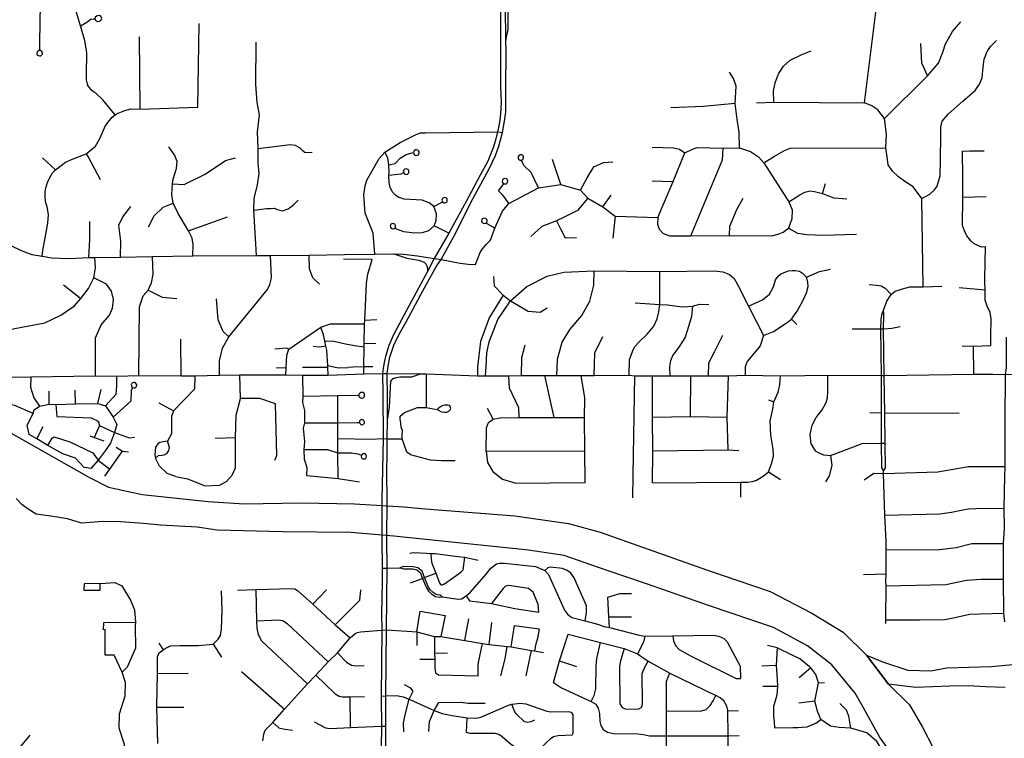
# Model space of a CAD drawing. Header units: millimetres. Extents: x 35 to 72953, y -43 to 70184.
# Tile 94 of 204: x 44770 to 47997, y 34799 to 37154. Entities that reach past the tile are written whole.
import ezdxf

# ---------------------------------------------------------------- set-up
doc = ezdxf.new("R2010")
doc.units = ezdxf.units.MM
doc.layers.add('roads_3', color=3, linetype='Continuous')
doc.layers.add('water', color=7, linetype='Continuous')

msp = doc.modelspace()

# ---------------------------------------------------------------- linework, layer by layer
at = {"layer": 'roads_3'}
for points in [[(46363.55, 37086.31), (46370.75, 37122.88), (46370.31, 37245.3), (46377.1, 37264.16), (46388.7, 37276.75), (46399.06, 37285.45), (46413.45, 37291), (46452.07, 37302.99)], [(44924.84, 37273.86), (44914.38, 37267.66), (44901.19, 37259.68), (44883.8, 37249.07), (44876.03, 37243.26), (44863.25, 37230.92), (44854.1, 37220.5), (44846.09, 37206.92), (44838.08, 37186.53), (44835.22, 37170.68), (44834.72, 37053.32)], [(44988.2, 36974.79), (44990.02, 37045.32), (44982.87, 37085.72), (44968.57, 37134.25), (44955.37, 37178), (44938.72, 37243.18), (44935.34, 37252.98), (44931.71, 37262.36), (44924.84, 37273.86)], [(46346.2, 37200.25), (46345.51, 37117.31), (46346.28, 36933.82), (46347.62, 36883.29), (46345.41, 36846.33), (46343.96, 36825.13), (46338.89, 36800.97), (46336.17, 36787.04), (46329.37, 36759.84), (46321.58, 36734.69), (46303.96, 36691.17), (46278.78, 36644.38), (46241, 36572.93), (46176.05, 36455.13), (46128.62, 36371.83), (46106.07, 36328.97), (46084.58, 36288.12), (46038.73, 36203.35), (45994.64, 36121.57), (45979.8, 36086.1), (45968.48, 36050.39), (45964.72, 36030.27), (45961.21, 36011.66), (45958.46, 35994.97)], [(45975.76, 35841.98), (45974.76, 35916.34), (45974.08, 35994.78), (45977.33, 36018.65), (45983.06, 36047.72), (45996.51, 36088.05), (46013.92, 36124.07), (46035.48, 36162.33), (46091.25, 36266.02), (46135.74, 36346.62), (46150.97, 36368.27), (46193.39, 36446.32), (46256.57, 36569.45), (46307.57, 36663.77), (46329.32, 36709.49), (46340.42, 36740.35), (46351.93, 36784.99), (46358.59, 36821.9), (46362.79, 36851.83), (46362.97, 36897.83), (46363.3, 36931.49), (46363.95, 37052.23), (46363.55, 37086.31), (46362.24, 37197.08)], [(47539.07, 36881.89), (47577.25, 37188.27)], [(44968.57, 37134.25), (44989.1, 37146.7), (45003.08, 37155.68), (45012.01, 37156.93), (45016.11, 37156.94)], [(45018.27, 37153.22), (45024.16, 37148.78), (45030.77, 37149.32), (45035.59, 37151.47), (45037.72, 37155.19), (45038.43, 37158.22), (45036.11, 37163.91), (45033.95, 37166.74), (45027.35, 37167.8), (45021.82, 37165.84), (45017.36, 37162.98), (45016.11, 37156.94), (45018.27, 37153.22)], [(45353.59, 36867.14), (45357.91, 37141.52)], [(47605.15, 36830.98), (47745.15, 36970.9), (47781.78, 37011.55), (47795.42, 37047.48), (47804.32, 37075.05), (47827.19, 37116), (47854.61, 37146.88)], [(45164.02, 36861.62), (45162.56, 37098.28)], [(45545.78, 36381.01), (45537.58, 36529.82), (45537.7, 36568.02), (45548.81, 36612.7), (45554.8, 36650.07), (45551.63, 36684.52), (45551.03, 36732.03), (45548.93, 36786.57), (45555.14, 36842.74), (45547.76, 36882.6), (45543.31, 36941.56), (45545.17, 37080.71)], [(47745.15, 36970.9), (47734.81, 36995.89), (47727.52, 37011.74), (47723.22, 37076.09)], [(47727.46, 36568.35), (47752.7, 36582.8), (47768.11, 36596.22), (47777.78, 36608.44), (47787.61, 36642.51), (47787.92, 36695.65), (47789.51, 36774.86), (47789.54, 36801.57), (47794.2, 36821.95), (47814.86, 36845.65), (47861.22, 36886.92), (47902.28, 36922.06), (47916.51, 36942.95), (47925.15, 36963.56), (47928.44, 36999.21), (47931.48, 37024.95), (47940.66, 37050.02), (47951.68, 37066.32), (47971.31, 37086.47)], [(44844.32, 37043.37), (44843.98, 37044.67), (44843.63, 37046.47), (44843.09, 37048.07), (44840.92, 37050.78), (44838.48, 37053.12), (44834.87, 37053.32), (44834.72, 37053.32), (44830.96, 37052.92), (44828.54, 37050.77), (44826.5, 37048.01), (44825.53, 37044.91), (44825.69, 37042.89), (44826.12, 37040.73), (44828.55, 37038.44), (44830.35, 37036.9), (44834.74, 37035.9), (44838.69, 37036.22), (44840.94, 37037.84), (44842.35, 37038.88), (44843.65, 37039.96), (44844.17, 37042.07), (44844.32, 37043.37)], [(47241.69, 36883.57), (47240.52, 36921.6), (47246.63, 36947.51), (47256.93, 36976.47), (47273.39, 37002.1), (47295.18, 37022.17), (47330.95, 37039.49), (47364.12, 37052.77)], [(45082.59, 36842.71), (45042.44, 36892.24), (45019.92, 36911.94), (45007.41, 36921.33), (44992.98, 36938.63), (44988.02, 36957.63), (44988.2, 36974.79)], [(47128.92, 36734.86), (47128.41, 36785.83), (47121.96, 36827.19), (47115.43, 36879.28), (47118.4, 36936.49), (47109.54, 36961.28), (47096.85, 36982.04)], [(44843.23, 36379.17), (44845.34, 36397.45), (44853.04, 36439.77), (44862.11, 36487.08), (44863.72, 36515.52), (44859.11, 36540.77), (44855.39, 36554.33), (44852.52, 36570.46), (44853.03, 36586.83), (44854.44, 36598.74), (44860.66, 36620.5), (44867.96, 36637.67), (44877.07, 36652.42), (44887.04, 36662.71), (44919.4, 36687.38), (44944.41, 36698.4), (44987.2, 36714.23), (45017.8, 36740.16), (45031, 36763.28), (45040.69, 36784.1), (45050.54, 36807.52), (45072.22, 36834.99), (45082.59, 36842.71), (45092.32, 36847.6), (45113.66, 36856.71), (45133.8, 36862.61), (45164.02, 36861.62), (45353.59, 36867.14)], [(47115.43, 36879.28), (47010.69, 36870.31), (46904.01, 36865.68)], [(47185.47, 36881.81), (47241.69, 36883.57), (47539.07, 36881.89)], [(47605.15, 36830.98), (47582.71, 36858.54), (47563.51, 36872.29), (47539.07, 36881.89)], [(47731.73, 36278.83), (47727.46, 36568.35), (47698.87, 36607.05), (47671.55, 36623.94), (47650.96, 36639.05), (47630.76, 36657.72), (47617.08, 36678.56), (47614.08, 36697.06), (47608.67, 36734.89), (47611.39, 36779.53), (47605.15, 36830.98)], [(45947.45, 36699.88), (45966.12, 36720.09), (46017.11, 36751.78), (46068.97, 36778.31), (46083.47, 36783.5), (46099.47, 36783.71), (46336.17, 36787.04), (46351.93, 36784.99)], [(45337.47, 36379.96), (45337.71, 36417.54), (45334.96, 36438.47), (45322.94, 36461.89), (45288.7, 36518.94), (45273.11, 36552.57), (45267.87, 36581.07), (45269.94, 36616.87), (45272.59, 36631.41), (45283.27, 36666.37), (45285.89, 36690.08), (45277.21, 36710.88), (45258.28, 36737.4)], [(45551.03, 36732.03), (45656.33, 36744.97), (45672.89, 36742.7), (45687.37, 36734.52), (45697.82, 36724.33), (45706.63, 36719.24), (45728.26, 36720.38)], [(46843.1, 36736.57), (46912.57, 36734.7), (46933.04, 36729.92), (46950.57, 36718.13)], [(46861.15, 36506.43), (46911.69, 36624.38), (46950.57, 36718.13), (46974.97, 36729.59), (46990.35, 36735.3), (47075.2, 36733.78), (47128.92, 36734.86), (47165.71, 36722.16), (47191.47, 36704.94), (47208.77, 36684.68)], [(46970.11, 36445.59), (47073.74, 36695.28), (47075.2, 36733.78)], [(47208.77, 36684.68), (47244, 36706.56), (47274.39, 36724.73), (47294.85, 36733.09), (47608.67, 36734.89)], [(44887.04, 36662.71), (44844.46, 36702.02)], [(44987.2, 36714.23), (44995.8, 36700.78), (45004.18, 36685.82), (45032.8, 36630.25)], [(45269.94, 36616.87), (45308.25, 36613.98), (45377.73, 36647.9), (45444.46, 36692.4), (45476.82, 36701.31)], [(46128.59, 36479.23), (46135.23, 36496.4), (46136.45, 36518.01), (46127.44, 36541.71), (46111.73, 36554.51), (46089.47, 36562.77), (46030.08, 36566.5), (46010.45, 36572.45), (46001.61, 36579.22), (45992.94, 36587.74), (45983.52, 36604.2), (45980.36, 36620.94), (45980.05, 36644.85), (45981.05, 36654.05), (45979.87, 36678.62), (45976.28, 36701.88), (45966.12, 36720.09)], [(45979.87, 36678.62), (46000.59, 36682.74), (46017.1, 36700.73), (46036.28, 36712.19), (46060.39, 36718.66)], [(46078.24, 36714.5), (46079.41, 36717.77), (46078.84, 36721.47), (46077.41, 36724.32), (46074.91, 36726.48), (46074.31, 36726.82), (46070.51, 36727.74), (46067.31, 36727.41), (46063.74, 36725.5), (46061.93, 36722.91), (46061.52, 36721.98), (46060.39, 36718.66), (46061.34, 36715.94), (46062.62, 36712.85), (46065.86, 36710.59), (46069.1, 36709.58), (46072.87, 36710), (46076.47, 36711.72), (46078.22, 36714.47), (46078.24, 36714.5)], [(46420.04, 36698.46), (46421.17, 36701.38), (46420.97, 36705.31), (46419.79, 36708.62), (46416.77, 36710.81), (46415.56, 36711.4), (46409.89, 36711.74), (46406.83, 36709.96), (46404.35, 36707.55), (46403.52, 36705.62), (46403.42, 36700.7), (46404.57, 36697.55), (46407.63, 36695.2), (46409.36, 36694.43), (46414.52, 36694.27), (46417.85, 36695.7), (46418.88, 36697), (46420.04, 36698.46)], [(47860.65, 36723.58), (47884.38, 36724.57), (47931.25, 36724.71)], [(47953.44, 36086.36), (47953.69, 36117.19), (47953.88, 36174.42), (47950.81, 36194.4), (47941.28, 36215.05), (47934.32, 36235.51), (47935.14, 36267.98), (47933.92, 36295.81), (47933.6, 36305.01), (47936.13, 36410.15), (47922.14, 36409.07), (47898.45, 36420.14), (47887.68, 36429.93), (47874.8, 36446.45), (47866.86, 36462.77), (47860.87, 36479.96), (47861.61, 36573.16), (47861.83, 36635.81), (47860.65, 36723.58)], [(45933.78, 36386.33), (45928.01, 36455.13), (45901.68, 36520), (45897.78, 36580.27), (45901.9, 36609.73), (45907.48, 36628.66), (45947.45, 36699.88)], [(46469.81, 36602.84), (46446.34, 36653.55), (46421.91, 36676.7), (46414.52, 36694.27)], [(46543.41, 36613.84), (46515.8, 36696.64)], [(46608.1, 36595.43), (46629.86, 36635.68), (46651.63, 36671.92), (46683.13, 36686.45), (46713.84, 36688.91)], [(47208.77, 36684.68), (47290.48, 36556.97), (47301.86, 36531.15), (47301.06, 36501.37), (47290.04, 36470.95)], [(45980.05, 36644.85), (46020.29, 36649), (46027.67, 36653.02)], [(46043.06, 36649.92), (46045.17, 36652.69), (46045.75, 36656.39), (46045.25, 36659.54), (46043.53, 36662.34), (46043.04, 36662.85), (46039.71, 36664.85), (46036.55, 36665.51), (46032.57, 36664.75), (46030.07, 36662.83), (46029.38, 36662.06), (46027.3, 36659.24), (46027.38, 36656.36), (46027.67, 36653.02), (46030.09, 36649.9), (46032.86, 36647.97), (46036.58, 36647.24), (46040.53, 36647.8), (46043.04, 36649.89), (46043.06, 36649.92)], [(46150.97, 36368.27), (46213.91, 36356.83), (46239.96, 36353.27), (46263.27, 36351.87), (46278.88, 36390.97), (46284.2, 36399.55), (46298.53, 36418.01), (46312.72, 36431.76), (46326.78, 36471.08), (46341.5, 36502.51), (46352.35, 36527.18), (46373.14, 36552.11), (46469.81, 36602.84), (46543.41, 36613.84), (46608.1, 36595.43), (46631.58, 36568.92), (46681.74, 36540.84), (46722.2, 36510.34), (46861.15, 36506.43)], [(46373.14, 36552.11), (46358.71, 36572.32), (46351.55, 36581.94), (46339.12, 36593.07), (46356.38, 36616.85)], [(46367.56, 36619.2), (46369.13, 36621.92), (46369.54, 36625.83), (46368.87, 36629.28), (46366.23, 36631.9), (46365.13, 36632.66), (46359.57, 36633.87), (46356.28, 36632.58), (46353.47, 36630.58), (46352.34, 36628.81), (46351.49, 36623.95), (46352.13, 36620.66), (46354.8, 36617.88), (46356.38, 36616.85), (46361.46, 36615.91), (46364.97, 36616.81), (46366.19, 36617.94), (46367.56, 36619.2)], [(46842.46, 36626.2), (46911.69, 36624.38)], [(47290.48, 36556.97), (47326.84, 36580.45), (47343.33, 36589.11), (47360.66, 36592.9), (47375.63, 36590.83), (47401.61, 36584.61), (47411.51, 36617.61)], [(46681.74, 36540.84), (46708.35, 36578.7)], [(47401.61, 36584.61), (47438.36, 36570.39), (47481.27, 36566.96)], [(47861.61, 36573.16), (47937.98, 36574.4)], [(45099.88, 36376.13), (45101.43, 36428.2), (45094.81, 36480.43), (45107.87, 36507.91), (45133.47, 36541.59)], [(45191.54, 36475.39), (45210.68, 36511.67), (45239.9, 36539.72), (45273.11, 36552.57)], [(45537.58, 36529.82), (45580.14, 36535.06), (45593.15, 36535.99), (45605.05, 36536.19), (45613.85, 36532.74), (45631.25, 36527.84), (45649.93, 36534.25), (45667.31, 36547.58), (45682.22, 36563.31)], [(46127.44, 36541.71), (46152.25, 36555.15), (46156.36, 36557.32)], [(46169.84, 36556.92), (46170.97, 36559.93), (46171.02, 36563.84), (46170.51, 36566.67), (46168.63, 36569.57), (46161.98, 36571.4), (46156.22, 36569.02), (46155.69, 36568.42), (46153.85, 36563.28), (46154.44, 36559.78), (46156.36, 36557.32), (46157.19, 36556.27), (46157.54, 36555.94), (46159.75, 36554.58), (46162.95, 36553.91), (46166.56, 36554.65), (46169.84, 36556.92)], [(46631.58, 36568.92), (46597.69, 36528.64), (46554.89, 36506.86), (46529.05, 36494.75), (46481.38, 36476.99), (46445.05, 36443.94)], [(47096.8, 36447.01), (47097.58, 36477.1), (47120.15, 36531.97), (47141.62, 36568.92)], [(45322.94, 36461.89), (45450.88, 36507.93)], [(46722.2, 36510.34), (46714.23, 36437.93)], [(44996.15, 36374.47), (44999.75, 36433.85), (44999.44, 36493.31)], [(46000.13, 36471.9), (46001.27, 36474.92), (46001.32, 36478.83), (46000.8, 36481.66), (45998.93, 36484.56), (45992.27, 36486.39), (45986.51, 36484), (45985.98, 36483.41), (45984.14, 36478.28), (45984.73, 36474.78), (45987.48, 36471.27), (45987.83, 36470.93), (45990.04, 36469.56), (45993.24, 36468.9), (45996.86, 36469.64), (46000.13, 36471.9)], [(46176.05, 36455.13), (46128.59, 36479.23), (46109.93, 36462.08), (46089.4, 36455.83), (46064.17, 36454.71), (46028.34, 36459.11), (46004.56, 36467.46), (46000.13, 36471.9)], [(46299.98, 36489.36), (46301.55, 36492.07), (46301.96, 36495.98), (46301.29, 36499.44), (46298.65, 36502.06), (46297.55, 36502.82), (46292, 36504.03), (46288.69, 36502.74), (46285.89, 36500.73), (46284.75, 36498.97), (46283.9, 36494.11), (46284.55, 36490.81), (46287.22, 36488.03), (46288.8, 36487), (46293.87, 36486.07), (46297.39, 36486.96), (46298.61, 36488.09), (46299.98, 36489.36)], [(46326.78, 36471.08), (46302.52, 36484.74), (46298.61, 36488.09)], [(46529.05, 36494.75), (46542.02, 36469.03), (46557.42, 36439.29), (46594.6, 36440.96)], [(46861.15, 36506.43), (46860, 36484.5), (46865.76, 36467.4), (46878.64, 36453.83), (46900.66, 36445.6), (46970.11, 36445.59), (47096.8, 36447.01), (47234.96, 36445.58), (47256.49, 36450.9), (47272.7, 36458.44), (47290.04, 36470.95)], [(44639.63, 36460.36), (44779.89, 36395.6), (44809.25, 36384.46), (44843.23, 36379.17), (44874.98, 36374.33), (44931.45, 36372.11), (44996.15, 36374.47), (45016.22, 36374.8), (45099.88, 36376.13), (45204.9, 36377.82), (45337.47, 36379.96), (45545.78, 36381.01), (45591.87, 36381.71), (45718.61, 36382.3), (45834.42, 36384.37), (45933.78, 36386.33), (45996.07, 36386.87), (46026.76, 36385.82), (46073.57, 36380.62), (46128.62, 36371.83), (46150.97, 36368.27)], [(47290.04, 36470.95), (47319.69, 36454.35), (47350.19, 36450.5), (47402.49, 36448.08), (47512.82, 36451.26)], [(45424.4, 35988.8), (45424.09, 36035.83), (45434.19, 36077.26), (45454.93, 36115.19), (45581.62, 36269.59), (45589.02, 36286.51), (45594.61, 36308.7), (45591.87, 36381.71)], [(45751.93, 36287.62), (45730.84, 36308.6), (45719.39, 36338.06), (45718.61, 36382.3)], [(45996.07, 36386.87), (46038.73, 36372.66), (46078.14, 36366.55), (46095.58, 36360.05), (46101.15, 36354.52), (46104.69, 36347.24), (46106.22, 36339.7), (46106.07, 36328.97)], [(44532.98, 35994.57), (44531.42, 36044.48), (44544.79, 36071.25), (44564.06, 36096.22), (44596.22, 36110.96), (44736.22, 36138.76), (44852.33, 36161.19), (44903.99, 36185.43), (44949.09, 36216.17), (44970.12, 36240.55), (44995.18, 36273.14), (45012.21, 36307.91), (45018.02, 36340.96), (45016.22, 36374.8)], [(45159.87, 35988.34), (45161.94, 36213.57), (45174.66, 36249.08), (45190.28, 36267.32), (45201.18, 36292.09), (45206.93, 36319.82), (45204.9, 36377.82)], [(45925.2, 36368.66), (45830.98, 36369.75)], [(45897.57, 35993.46), (45897.95, 36017.06), (45899.03, 36082.24), (45899.21, 36093.28), (45900.27, 36157.47), (45901.06, 36168.1), (45906.74, 36289.33), (45911.03, 36319.9), (45925.2, 36368.66)], [(46296.97, 35987.19), (46298.99, 36016.7), (46301.31, 36062.41), (46308.23, 36098.34), (46336.85, 36171.15), (46378.95, 36232.8), (46432.56, 36279.45), (46498.87, 36313.68), (46553.15, 36327.15), (46653.29, 36330.91), (46867.83, 36328.6), (47045.83, 36330.94), (47074.48, 36327.9), (47097.03, 36319.49), (47112.17, 36305.57), (47116.93, 36295.94), (47123.73, 36283.86), (47159.3, 36215.07), (47207.98, 36119.31), (47197.07, 36084.92), (47166.04, 36047.97), (47154.64, 36034.46), (47148.38, 36016.19), (47147.83, 35988.83)], [(46530.8, 35988.2), (46532.71, 36041.76), (46547.97, 36097.01), (46574.62, 36139.77), (46612.64, 36184.77), (46638.77, 36232.33), (46651.61, 36284.33), (46653.29, 36330.91)], [(46767.63, 35989), (46769.05, 36040.43), (46780.57, 36072.68), (46786.83, 36084.12), (46800.19, 36098.8), (46826.57, 36123.58), (46847.92, 36149.52), (46859.38, 36174.22), (46864.74, 36196.28), (46868.61, 36220.82), (46867.83, 36328.6)], [(47159.3, 36215.07), (47204.27, 36236.07), (47227.14, 36254.55), (47240.19, 36279), (47247.78, 36301.26), (47256.22, 36313.48), (47264.45, 36321.11), (47289.61, 36331.68), (47302.71, 36332.43), (47312.05, 36332.29), (47325.99, 36330.42), (47336.16, 36323.31), (47349.22, 36310.51)], [(47349.22, 36310.51), (47391.42, 36328.62), (47427.64, 36336.52)], [(44913.15, 36284.92), (44970.12, 36240.55)], [(45017.63, 35986.77), (45017.66, 36111.77), (45036.5, 36153.84), (45063.76, 36186.09), (45074.09, 36209.19), (45077.02, 36237.25), (45070.49, 36264.08), (45053.62, 36287.07), (45012.21, 36307.91)], [(46322.85, 36312.76), (46325.31, 36281.71), (46354.79, 36251.92), (46378.95, 36232.8), (46436.05, 36199.4), (46475.54, 36195.82), (46498.43, 36210.17)], [(47207.98, 36119.31), (47240.8, 36132.5), (47285.87, 36161.9), (47300.2, 36172.93), (47318.07, 36198.53), (47337.82, 36234.98), (47348.8, 36259.25), (47353.97, 36280.37), (47353.75, 36294.55), (47349.22, 36310.51)], [(47554.59, 36286.35), (47578.72, 36284.61), (47593.55, 36281.88), (47607.21, 36274.23), (47626.68, 36253.97)], [(45190.28, 36267.32), (45236.22, 36244.94), (45284.37, 36240.99)], [(46354.79, 36251.92), (46308.57, 36177.28), (46280.73, 36099.06), (46269.98, 36016.24), (46269.97, 35987.45)], [(47601.73, 36202.16), (47612.45, 36231.68), (47626.68, 36253.97), (47640.09, 36264.86), (47663.29, 36272.69), (47688.17, 36278.57), (47731.73, 36278.83)], [(47731.73, 36278.83), (47792.75, 36281.37)], [(47935.14, 36267.98), (47849.88, 36275.53)], [(45454.93, 36115.19), (45436.3, 36132.29), (45420.39, 36170.4), (45414.57, 36239.85)], [(46787.09, 36226.07), (46868.61, 36220.82), (46892.93, 36219.55), (46940.94, 36213.29), (46976.58, 36215.5), (46997.34, 36221.85), (47028.71, 36221.07)], [(46901.66, 35987.53), (46900.82, 36017.72), (46903.79, 36037.53), (46911.13, 36054.09), (46931.8, 36080.99), (46951.11, 36111.68), (46964.68, 36152.67), (46973.08, 36183.07), (46976.58, 36215.5)], [(47601.73, 36202.16), (47597.04, 36193.16), (47594.81, 36185.55), (47593.02, 36171.57), (47591.85, 36141.57), (47593.39, 35988.26)], [(47603.8, 35987.97), (47601.78, 36141.53), (47601.95, 36183.76), (47602.21, 36193.3), (47601.73, 36202.16)], [(45642.15, 35990.16), (45643.29, 36012.93), (45645.38, 36054.31), (45651.71, 36074.47), (45756.74, 36146.59), (45787.93, 36157.63), (45900.27, 36157.47)], [(45940.54, 36170.32), (45901.06, 36168.1)], [(47300.2, 36172.93), (47317.01, 36155.28)], [(45780.91, 35989.73), (45780.15, 36015.79), (45780.15, 36020.51), (45776.09, 36070.84), (45773.47, 36083.88), (45769.77, 36102.31), (45765.93, 36121.47), (45756.74, 36146.59)], [(47027.99, 35987.17), (47028.72, 36029.86), (47048.52, 36067.5), (47075.13, 36120.66)], [(47498.19, 36140.8), (47591.85, 36141.57), (47601.78, 36141.53), (47628.45, 36142.96), (47655.76, 36148.53)], [(45299.31, 35987.16), (45298.1, 36106.95)], [(45769.77, 36102.31), (45798.84, 36100.94), (45837.49, 36091.7), (45867.04, 36086.97), (45899.03, 36082.24)], [(45937.19, 36091.49), (45899.21, 36093.28)], [(46414.23, 35987.76), (46415.49, 36046.83), (46426.71, 36088.62)], [(46652.38, 35988.68), (46654.94, 36062.19), (46681.13, 36116.46)], [(47999.39, 35181.07), (47995.86, 35208.85), (47995, 35321.1), (47995.07, 35437.05), (47997.51, 35486.8), (47996.9, 35553.69), (47999.62, 35657.41), (48000.16, 35690.24), (47999.79, 35787.02), (47999.7, 35842.16), (48001.46, 35991.83), (48004.44, 36013.32), (48004.94, 36114.19)], [(45651.71, 36074.47), (45643.72, 36078.26), (45605.91, 36074.34)], [(45773.47, 36083.88), (45752.9, 36081.12), (45731.91, 36083.54)], [(47859.42, 36085.25), (47896.91, 36084.32), (47953.44, 36086.36)], [(47897.9, 35992.07), (47896.91, 36084.32)], [(44532.98, 35994.57), (44552.15, 35983.14), (44805.61, 35983.23), (45017.63, 35986.77), (45088.2, 35986.49), (45159.87, 35988.34), (45299.31, 35987.16), (45344.08, 35987.06), (45424.4, 35988.8), (45491.52, 35990.57), (45642.15, 35990.16), (45697.64, 35988.71), (45780.91, 35989.73), (45897.57, 35993.46), (45958.46, 35994.97)], [(45643.29, 36012.93), (45609.84, 36012.66)], [(45696.82, 36015.31), (45780.15, 36015.79)], [(45780.15, 36020.51), (45813.69, 36013.29), (45844.82, 36014.43)], [(45927.07, 36016.37), (45897.95, 36017.06), (45862.22, 36015.91), (45844.82, 36014.43)], [(45958.46, 35994.97), (45960.32, 35931.46), (45960.75, 35781.2), (45956.38, 35580.02)], [(45958.46, 35994.97), (45974.08, 35994.78), (46083.76, 35994.01)], [(45975.76, 35841.98), (45982.37, 35884.12), (45985.78, 35969.85), (45993.85, 35978.78), (46003.44, 35982.06), (46015.31, 35983.33), (46055.47, 35984.15), (46083.76, 35994.01)], [(46083.76, 35994.01), (46101.62, 35993.68), (46269.97, 35987.45), (46296.97, 35987.19), (46372.56, 35987.02), (46414.23, 35987.76), (46491.28, 35988.1), (46530.8, 35988.2), (46610.2, 35987.68), (46652.38, 35988.68), (46767.63, 35989), (46786.08, 35987.4), (46844.53, 35987.36), (46901.66, 35987.53), (46969.26, 35987.05), (47027.99, 35987.17), (47092.8, 35986.86), (47147.83, 35988.83), (47263.52, 35987.13), (47343.18, 35988.62), (47418.54, 35988.85)], [(46101.62, 35993.68), (46102.55, 35883.38)], [(47593.39, 35988.26), (47603.8, 35987.97), (47897.9, 35992.07), (47959.78, 35992.99), (48001.46, 35991.83), (48048.48, 35993.32), (48143.14, 35993.42), (48308.11, 35996.04), (48408.75, 35992.78), (48607.61, 35987.26)], [(44805.61, 35983.23), (44805.3, 35949.92), (44816.22, 35914.43), (44834.65, 35887.55)], [(45050.7, 35888.68), (45085.27, 35926.47), (45088.34, 35952.82), (45088.2, 35986.49)], [(45140.25, 35948.53), (45145.09, 35947.62), (45147.23, 35948.08), (45149.79, 35949.46), (45151.1, 35950.71), (45152.42, 35952.78), (45153.24, 35955.97), (45153.11, 35958.06), (45151.86, 35961.3), (45149.34, 35963.89), (45146.72, 35965.11), (45143.19, 35965.38), (45139.99, 35964.37), (45137.39, 35962.24), (45136.14, 35960.28), (45135.46, 35958.2), (45135.58, 35954.29), (45137.65, 35950.49), (45140.25, 35948.53)], [(45344.08, 35987.06), (45343.07, 35943.08), (45274.02, 35872.68), (45267.61, 35854.3), (45267.02, 35829.42), (45267.32, 35796.64), (45253.93, 35772.44)], [(45281.33, 35656.79), (45319.52, 35649.9), (45377.25, 35626.96), (45424.06, 35628.97), (45447.05, 35641.14), (45466.14, 35661.92), (45477.08, 35685.66), (45477.46, 35785.12), (45479.11, 35858.53), (45493.83, 35913), (45491.52, 35990.57)], [(45711.28, 35658.85), (45712.16, 35684.96), (45703.73, 35712.67), (45701.63, 35745.44), (45704.54, 35771.67), (45700.01, 35815.55), (45704.33, 35833.1), (45704.25, 35873.9), (45697.61, 35899.41), (45698.6, 35920.83), (45697.64, 35988.71)], [(46406.41, 35850.73), (46406.2, 35882.39), (46375.25, 35946.51), (46372.56, 35987.02)], [(46521.36, 35850.17), (46491.28, 35988.1)], [(46623.1, 35637.06), (46621.79, 35740.92), (46621.17, 35850.98), (46621.7, 35915.35), (46610.2, 35987.68)], [(46779.68, 35587.59), (46780.85, 35661.07), (46786.08, 35987.4)], [(46843.95, 35636.04), (46845.15, 35741.47), (46843.89, 35851.18), (46844.53, 35987.36)], [(46968.32, 35853.26), (46969.26, 35987.05)], [(47091.74, 35744.14), (47089.15, 35851.91), (47092.8, 35986.86)], [(47133.63, 35638.76), (47155.46, 35638.57), (47171.45, 35640.78), (47184.69, 35645.07), (47206.58, 35658.54), (47224.68, 35672.04), (47234.68, 35699.07), (47240.77, 35723.31), (47240.03, 35746.66), (47231.47, 35792.25), (47229.42, 35839.89), (47238.06, 35877.3), (47241.63, 35902.27), (47255.77, 35933.23), (47261.47, 35957.37), (47263.52, 35987.13)], [(47364.71, 35762.87), (47361.13, 35794.58), (47367.51, 35824.93), (47380.33, 35850.84), (47400.15, 35875.92), (47413.26, 35899.32), (47417.71, 35914.64), (47419.35, 35936.36), (47418.54, 35988.85)], [(47418.54, 35988.85), (47593.39, 35988.26)], [(47593.39, 35988.26), (47593.65, 35864.52), (47593.89, 35766.68)], [(47601.49, 35674.96), (47607.5, 35685.14), (47606.4, 35766.78), (47606.15, 35864.65), (47603.8, 35987.97)], [(44866.45, 35894.45), (44865.8, 35936.35)], [(44952.34, 35895.13), (44951.79, 35939.91)], [(45025.96, 35895.85), (45036.19, 35942.08)], [(45075.99, 35851.79), (45134.43, 35905.61), (45135.97, 35939.16), (45140.25, 35948.53)], [(45897.6, 35916.69), (45899.91, 35919.54), (45900.36, 35923.36), (45900.32, 35924.25), (45899.8, 35928.38), (45897.58, 35930.02), (45894.39, 35932.3), (45890.89, 35932.77), (45890.2, 35932.73), (45886.61, 35932.01), (45884.2, 35930), (45881.85, 35926.99), (45881.44, 35923.33), (45881.86, 35919.61), (45884.22, 35916.68), (45887.1, 35914.42), (45890.92, 35913.92), (45893.09, 35914.18), (45895.79, 35915.16), (45897.6, 35916.69)], [(44813.78, 35863.11), (44753.82, 35889.38), (44719.53, 35895.15)], [(45080.73, 35801.77), (45067.67, 35766.43), (45050.25, 35740.84), (45027.1, 35710.86), (45003.05, 35683.19), (44980.75, 35687.04), (44952, 35717.52), (44911.29, 35731.33), (44862.2, 35758.16), (44826.04, 35780.74), (44800.08, 35795.23), (44793.87, 35825.08), (44813.78, 35863.11), (44817.25, 35875.83), (44834.65, 35887.55), (44866.45, 35894.45), (44887.56, 35893.15), (44952.34, 35895.13), (45025.96, 35895.85), (45050.7, 35888.68), (45075.99, 35851.79), (45087.91, 35827.4), (45080.73, 35801.77)], [(45225.45, 35898.4), (45274.02, 35872.68)], [(45605.94, 35710.49), (45612.62, 35726.2), (45608.25, 35894.99), (45556.4, 35912.76), (45493.83, 35913)], [(45698.6, 35920.83), (45812.74, 35922.3), (45881.44, 35923.33)], [(45813.59, 35649.76), (45813.01, 35734.46), (45812.27, 35781.52), (45811.97, 35833.33), (45812.74, 35922.3)], [(47223.83, 35908.33), (47241.63, 35902.27)], [(44887.56, 35893.15), (44890.85, 35853.57), (45003.98, 35849.42), (45026.79, 35838.14), (45031.59, 35824.38), (45080.73, 35801.77), (45128.46, 35783.54), (45147.39, 35785.66)], [(46049.29, 35729.6), (46038.48, 35737), (46023.92, 35780.07), (46023.82, 35793.92), (46024.86, 35808.09), (46020.05, 35818.51), (46019.22, 35832.17), (46016.42, 35844.82), (46016.77, 35855.3), (46031.04, 35866.33), (46073.67, 35883.28), (46102.55, 35883.38), (46137.65, 35876.85)], [(46137.65, 35876.85), (46152.61, 35869.37), (46161.54, 35867.77), (46169.75, 35868.32), (46176.88, 35871.53), (46180.99, 35875.09), (46182.41, 35880.24), (46180.79, 35886.63), (46178.65, 35889.66), (46173.11, 35890.89), (46162.94, 35890.87), (46154.37, 35888.2), (46147.59, 35884.28), (46141.7, 35880.36), (46137.65, 35876.85)], [(46321.69, 35844.5), (46302.87, 35880.51)], [(47593.65, 35864.52), (47556.46, 35865.29)], [(47606.15, 35864.65), (47849.65, 35865.43)], [(45704.33, 35833.1), (45811.97, 35833.33), (45875.39, 35833.96), (45883.42, 35833.87)], [(45883.42, 35833.87), (45884.34, 35831.22), (45885.6, 35829.51), (45888.39, 35827.59), (45892.11, 35826.98), (45896.15, 35828.35), (45898.83, 35831.29), (45899.64, 35833.48), (45899.8, 35835.51), (45899.34, 35837.93), (45898.18, 35840.08), (45896.33, 35841.87), (45894.37, 35842.89), (45888.76, 35842.89), (45885, 35840.15), (45884.01, 35838.46), (45883.43, 35836.56), (45883.42, 35833.87)], [(45974.51, 35576.56), (45973.47, 35673.35), (45974.4, 35728.27), (45974.42, 35780.16), (45975.76, 35841.98)], [(46298.49, 35739.93), (46299.84, 35816.37), (46306.73, 35833.84), (46321.69, 35844.5)], [(46321.69, 35844.5), (46344.99, 35849.9), (46406.41, 35850.73), (46521.36, 35850.17), (46621.17, 35850.98)], [(46843.89, 35851.18), (46968.32, 35853.26), (47089.15, 35851.91)], [(44826.04, 35780.74), (44846.65, 35821.39)], [(45031.59, 35824.38), (45013.33, 35784.81)], [(44862.2, 35758.16), (44875.51, 35782.22), (44882.99, 35786.89), (44934.13, 35770.21), (45008.79, 35734.64), (45027.1, 35710.86)], [(45000.08, 35790.08), (45013.33, 35784.81), (45045.49, 35773.78)], [(45253.93, 35772.44), (45229.37, 35768.28), (45223.8, 35765.66), (45219.52, 35760.25), (45215.12, 35752.92), (45212.49, 35728.33), (45215.07, 35717.12)], [(45215.07, 35717.12), (45224.74, 35725.71), (45235.85, 35727.49), (45243.04, 35728.15), (45253.51, 35733.04), (45258.94, 35741.84), (45259.65, 35746.42), (45260.18, 35752.28), (45258.15, 35759.3), (45253.93, 35772.44)], [(45409.93, 35783.19), (45477.46, 35785.12)], [(45812.27, 35781.52), (45920.28, 35779.5), (45960.75, 35781.2), (45974.42, 35780.16)], [(45974.42, 35780.16), (46004.58, 35780.67), (46023.92, 35780.07)], [(47364.71, 35762.87), (47377.43, 35741.15), (47389.75, 35734.76), (47404.87, 35727.83), (47427.06, 35725.49), (47479.96, 35745.52), (47531.35, 35765.48), (47593.89, 35766.68)], [(47593.89, 35766.68), (47606.4, 35766.78)], [(47593.89, 35766.68), (47594.83, 35685.87), (47601.49, 35674.96)], [(45048.15, 35658.15), (45064.77, 35681.42), (45107.02, 35740.58)], [(45085.8, 35753.74), (45107.02, 35740.58), (45126.58, 35738.05)], [(45701.63, 35745.44), (45778.85, 35746), (45813.01, 35734.46), (45857.23, 35734.9), (45878.13, 35731.85), (45889.61, 35726.87)], [(46298.49, 35739.93), (46621.79, 35740.92)], [(46298.49, 35739.93), (46303.25, 35702.64), (46320.3, 35673.75), (46352.06, 35648.37), (46395.5, 35635.78), (46623.1, 35637.06)], [(46845.15, 35741.47), (47091.74, 35744.14), (47127.42, 35742.67)], [(45027.1, 35710.86), (45064.77, 35681.42)], [(45281.33, 35656.79), (45253.02, 35666.42), (45227.35, 35690.49), (45215.07, 35717.12)], [(45889.61, 35726.87), (45888.8, 35722.7), (45890.2, 35718.39), (45892.42, 35716.04), (45894.9, 35714.78), (45899.18, 35714.49), (45901.76, 35715.37), (45904.23, 35717.29), (45905.67, 35719.46), (45906.48, 35723.56), (45904.39, 35728.84), (45901.65, 35731), (45899.07, 35731.85), (45895.06, 35731.59), (45891.92, 35729.87), (45889.61, 35726.87)], [(46049.29, 35729.6), (46114.89, 35711.73), (46152.01, 35709.9), (46197.28, 35709.76)], [(47427.06, 35725.49), (47431.49, 35692.8), (47423.72, 35659.66), (47410.79, 35640.12)], [(47224.68, 35672.04), (47263.18, 35647.05)], [(47609.48, 35175.69), (47608.75, 35186.94), (47609.78, 35299.2), (47609.43, 35314.4), (47609.57, 35336.45), (47610.08, 35416.87), (47610.29, 35445.18), (47606.22, 35530.87), (47601.65, 35667.44), (47601.49, 35674.96)], [(47601.65, 35667.44), (47779.11, 35672.35), (47879.82, 35689.72), (48000.16, 35690.24)], [(45883.18, 35638.57), (45813.59, 35649.76), (45711.28, 35658.85)], [(46843.95, 35636.04), (47133.63, 35638.76)], [(47133.69, 35589.49), (47133.63, 35638.76)], [(47538, 35646.12), (47569.34, 35668.11), (47601.65, 35667.44)], [(45956.38, 35580.02), (45957.15, 35453.34)], [(45972.89, 35454.12), (45974.51, 35576.56)], [(47606.22, 35530.87), (47785.8, 35534.27), (47824.57, 35540.63), (47855.42, 35546.82), (47880.62, 35551.57), (47904.33, 35551.88), (47996.9, 35553.69)], [(45957.15, 35453.34), (45957.35, 35356.39), (45957.45, 35309.74), (45956.08, 35207.67), (45957.19, 35153.51), (45954.78, 34937.52), (45954.72, 34932.61), (45955.52, 34838.88), (45954.96, 34768.93), (45957.08, 34705.83), (45959.21, 34636.94), (45962.42, 34516.25), (45964.78, 34452.4), (45964.55, 34420.45), (45965.7, 34339), (45972.69, 34230.64), (45974.93, 34176.73), (45976.36, 34142.39), (45978.76, 34050.62), (45981.15, 33978.47), (45981.58, 33958.47)], [(45997.63, 34039.96), (45994.36, 34178.38), (45992.07, 34254.98), (45987.92, 34312.16), (45980.47, 34419.71), (45978.31, 34518.05), (45973, 34612.76), (45970.94, 34678.66), (45969.72, 34740.62), (45969.89, 34839.24), (45970.09, 34938.36), (45972.45, 35154.65), (45973.82, 35357.03), (45972.89, 35454.12)], [(47610.08, 35416.87), (47785.35, 35417.37), (47839.13, 35424.74), (47890.61, 35437.14), (47995.07, 35437.05)], [(46048.15, 35405.71), (46061.9, 35408.04), (46102.83, 35405.95), (46116.9, 35404.67), (46132.02, 35404.52), (46205.36, 35395.01), (46228.79, 35392.77), (46272.79, 35382.56)], [(46116.9, 35404.67), (46118.08, 35384.72), (46120.67, 35372.7), (46134.07, 35340.48), (46145.38, 35308.7), (46149.13, 35303.33), (46151.49, 35302.09)], [(46151.49, 35302.09), (46155.32, 35302.08), (46158.14, 35302.94), (46162.45, 35305.62), (46216, 35343.78), (46222.88, 35350.73), (46228.79, 35392.77)], [(45957.35, 35356.39), (45973.82, 35357.03), (46015.6, 35358.1)], [(46154.05, 35262.65), (46147.88, 35267.87), (46135.25, 35270.43), (46124.71, 35276.94), (46115.15, 35286.03), (46108.48, 35297.04), (46097.1, 35325.51), (46088.58, 35346.99), (46074.87, 35357.86), (46059.41, 35361.05), (46028.94, 35361.71), (46015.6, 35358.1)], [(46015.6, 35358.1), (46028.81, 35354.74), (46058.62, 35354.09), (46071.81, 35351.38), (46082.76, 35342.7), (46090.58, 35322.97), (46102.19, 35293.92), (46109.64, 35281.63), (46120.4, 35271.41), (46132.64, 35263.84), (46146.37, 35261.47), (46154.05, 35262.65)], [(46154.05, 35262.65), (46206.49, 35254.87), (46217.62, 35256.61), (46232.76, 35265.47), (46245.84, 35276.5), (46298.42, 35337.03), (46314.19, 35356.91), (46332.44, 35370.52), (46342.29, 35373.08), (46359.12, 35373.45), (46460.38, 35362.63), (46491.59, 35348.67), (46503.05, 35335.39), (46555.29, 35219.37), (46565.34, 35206.2), (46579.98, 35194.61), (46623.64, 35183.59), (46663.95, 35172.56)], [(46623.64, 35183.59), (46627.94, 35211.49), (46627.54, 35232.71), (46587.04, 35325.09), (46576.38, 35340.51), (46564.06, 35348.95), (46549.39, 35355.48), (46509.11, 35360.28), (46500.47, 35357.79), (46491.59, 35348.67)], [(46050.33, 35308.82), (46090.58, 35322.97), (46097.1, 35325.51), (46134.07, 35340.48)], [(47609.57, 35336.45), (47535.86, 35334.37)], [(47609.78, 35299.2), (47806.24, 35302.83), (47873.35, 35317.15), (47921.73, 35320.62), (47995, 35321.1)], [(45033.01, 35285.05), (45033.03, 35306.02), (44980.4, 35305.78), (44979.91, 35284.57), (45033.01, 35285.05)], [(45033.03, 35306.02), (45081.14, 35309.76), (45103.95, 35298.65), (45133, 35252.29), (45145.58, 35219.61), (45149.47, 35179.77), (45148.14, 35166.98), (45149.69, 35094.35), (45121.54, 35031.67), (45104.96, 35015.45)], [(45222.87, 34782.05), (45219.51, 34900.88), (45220.76, 35011.23), (45221.31, 35066.25), (45226.98, 35079.36), (45239.96, 35088.65), (45246.44, 35093.28), (45264.44, 35101.98), (45294.58, 35103.54), (45354.25, 35103.35), (45403.44, 35107.99), (45420.1, 35124.42), (45428.12, 35136.33), (45430.98, 35156.39), (45432.87, 35219.17), (45432.33, 35251.15), (45431.11, 35282.25)], [(45483.92, 35284.64), (45543.7, 35286.17), (45660.06, 35290.09), (45671.09, 35288.37), (45679.8, 35283.47), (45730.16, 35238.75), (45803.23, 35171.37), (45853.42, 35127.87)], [(45543.7, 35286.17), (45545.94, 35183.55), (45546.92, 35160.14), (45550.91, 35139.12), (45562.12, 35118.48), (45712.49, 34977.72)], [(45730.16, 35238.75), (45775.86, 35285.35)], [(45803.23, 35171.37), (45884.67, 35251.6), (45887.45, 35285.47)], [(46471.35, 35211.98), (46469.58, 35237.02), (46452.51, 35277.85), (46437.98, 35289.62), (46373.24, 35299.96), (46361.75, 35297.37), (46354.24, 35290.04), (46315.86, 35240.47)], [(46232.76, 35265.47), (46244.57, 35249.49), (46315.86, 35240.47), (46392.68, 35224.88), (46471.35, 35211.98)], [(46697.32, 35261.33), (46736.94, 35274.14), (46775.02, 35274.13)], [(46702.65, 35161.97), (46700.93, 35196.96), (46697.32, 35261.33)], [(45545.94, 35183.55), (45620.64, 35186.88), (45634.85, 35183.5), (45647.21, 35174.6), (45781.08, 35050)], [(46071.14, 35147.88), (46082.09, 35215.3), (46164.61, 35201.67), (46149.79, 35132.24)], [(46229.03, 35119.8), (46241.77, 35190.89)], [(46700.93, 35196.96), (46775.4, 35197.56)], [(47608.75, 35186.94), (47719.33, 35187.11), (47802, 35188.31), (47829.75, 35193.71), (47884.89, 35206.09), (47919.09, 35207.28), (47995.86, 35208.85)], [(45104.96, 35015.45), (45078.81, 35071.07), (45049.98, 35071.7), (45050.13, 35155.34), (45044.36, 35155.05), (45044.87, 35178.98), (45149.47, 35179.77)], [(45567.04, 34791.03), (45569.44, 34812.72), (45574.62, 34825.57), (45599.28, 34850.32), (45637.74, 34894.74), (45712.49, 34977.72), (45740.81, 35005.79), (45781.08, 35050), (45811.18, 35078.74), (45853.42, 35127.87), (45869.07, 35142.63), (45876.72, 35146.09), (45887.27, 35148.16), (45957.19, 35153.51), (45972.45, 35154.65)], [(45972.45, 35154.65), (46071.14, 35147.88), (46128.88, 35133.02), (46149.79, 35132.24), (46229.03, 35119.8), (46286.94, 35110.05), (46309.05, 35106.8), (46367.43, 35099.82), (46380.93, 35098.32), (46447.92, 35086.51), (46457.15, 35085.35), (46486.59, 35080.22)], [(46309.05, 35106.8), (46317.84, 35178.59)], [(46380.93, 35098.32), (46391.25, 35169.07), (46472.48, 35157.37), (46466.79, 35125.8), (46462.07, 35108.6), (46457.15, 35085.35)], [(46663.95, 35172.56), (46685.87, 35165.88), (46702.65, 35161.97), (46800.52, 35137.24), (46819.21, 35133.68)], [(46071.14, 35147.88), (46071.36, 35102.93)], [(46128.88, 35133.02), (46129.74, 35077.56), (46130.04, 35057.52), (46130.45, 35029.71), (46132.42, 35013.1), (46142.01, 35006.98), (46272.18, 35003.96), (46272.36, 35041.65), (46286.94, 35110.05)], [(46519.29, 34982.27), (46539.48, 35052.67), (46567.64, 35139.96)], [(46567.64, 35139.96), (46673.78, 35113.13), (46751.01, 35093.46), (46794.55, 35076.09), (46829.51, 35052.35), (46900.41, 35012.21), (47051.55, 34939.69)], [(46819.21, 35133.68), (46814.82, 35113.96), (46794.55, 35076.09)], [(46819.21, 35133.68), (46910.3, 35135.16), (47045.38, 35136.6), (47060.91, 35133.59), (47076.32, 35126.88), (47088.75, 35115.63), (47131.98, 35035.4), (47132.19, 34995.28)], [(46910.3, 35135.16), (46912.96, 35118.69), (46919.06, 35103.39), (46931.66, 35089.81), (46970.36, 35067.88), (47118.52, 34995.03), (47132.19, 34995.28)], [(45225.33, 35110.45), (45239.96, 35088.65)], [(45403.44, 35107.99), (45431.07, 35065.37)], [(46346.87, 35003.82), (46360.56, 35059.42), (46367.43, 35099.82)], [(46643.11, 34920.15), (46652.5, 34939.27), (46658.3, 34961.66), (46658.85, 35036.93), (46661.48, 35060.62), (46673.78, 35113.13)], [(46751.01, 35093.46), (46738.37, 35048.89), (46735.78, 35031.79), (46737.08, 34912.38), (46744.81, 34900.02), (46754.99, 34895.27), (46797.57, 34894.99), (46808.7, 34900.49), (46811.04, 34912.13), (46810.69, 35010.85), (46815.83, 35025.62), (46829.51, 35052.35)], [(47252.38, 35095.89), (47221.42, 35103.49)], [(47326.58, 35058.98), (47301.65, 35071.43), (47252.38, 35095.89), (47248.94, 35037.89), (47252.8, 34993.02), (47253.44, 34968.78), (47251.58, 34940.44), (47240.99, 34903.13), (47240.48, 34872.24), (47242.59, 34853.36), (47244.54, 34833.55)], [(45811.18, 35078.74), (45840.83, 35048.4), (45857.1, 35039.09), (45872.95, 35036.09), (45898.95, 35037.35)], [(46130.04, 35057.52), (46081.06, 35057.07)], [(46129.74, 35077.56), (46172.08, 35079.24)], [(46429.67, 35003.4), (46447.92, 35086.51)], [(47600.07, 34756.42), (47591.12, 34770.14), (47579.39, 34788.1), (47546.49, 34817.32), (47493.74, 34831.87), (47456.53, 34834.74), (47427.79, 34839.12), (47396.07, 34860.82), (47385.41, 34888.24), (47376.72, 34920.68), (47387.89, 34981.11), (47379.47, 35008.27), (47363.06, 35030.17), (47351.71, 35038.88), (47326.58, 35058.98)], [(46539.48, 35052.67), (46594.39, 35034.5)], [(47248.94, 35037.89), (47202.32, 35035.6)], [(47363.06, 35030.17), (47325.01, 34997.48)], [(45311.98, 33911.65), (45289.89, 33914.16), (45239.04, 33922.27), (45197.4, 33934.4), (45156.02, 33955.56), (45123.74, 33981.64), (45094.27, 34022.54), (45059.59, 34072.68), (45031.28, 34123.43), (44987.72, 34283.79), (44987.86, 34372.14), (44996.02, 34443.03), (45014.42, 34507.68), (45043.12, 34579.65), (45082.67, 34677.62), (45109.42, 34738.02), (45113.47, 34758.84), (45112.6, 34779.09), (45095.08, 34832.03), (45096.22, 34879.65), (45115.3, 34938.2), (45116.48, 34981.79), (45104.96, 35015.45)], [(45220.76, 35011.23), (45322.09, 35012.79)], [(45496.79, 35017.79), (45637.74, 34894.74)], [(45740.81, 35005.79), (45804.2, 34944.77), (45816.68, 34937.22), (45827.49, 34934.73), (45852.59, 34934.71), (45899.86, 34935.95)], [(46895.31, 34376.46), (46890.89, 34387.86), (46890.3, 34492.65), (46890.04, 34573.68), (46890.11, 34590.64), (46890.8, 34698.02), (46889.64, 34806.83), (46889.86, 34889.04), (46889.93, 34986.18), (46900.41, 35012.21)], [(46028.47, 34820.51), (46027.54, 34849.85), (46035.25, 34885.17), (46045.85, 34927.08), (46059.66, 34953.84), (46051.78, 34963.46), (46031.14, 34973.86)], [(46519.29, 34982.27), (46545.72, 34964.87), (46643.11, 34920.15), (46658.6, 34910.89), (46666.48, 34897.88), (46670.62, 34880.65), (46671.01, 34854.54), (46674.53, 34840.81), (46682.14, 34827.81), (46696.66, 34819.38), (46715.97, 34815.26), (46796.26, 34814.11), (46814.06, 34811.41), (46834.73, 34807.06), (46889.64, 34806.83), (47091.71, 34806.75)], [(47253.44, 34968.78), (47206.02, 34969.15)], [(47387.89, 34981.11), (47407.53, 34982.1)], [(45854.29, 34834.91), (45852.59, 34934.71)], [(45954.78, 34937.52), (45970.09, 34938.36), (46004.33, 34939.16), (46026.31, 34934.93), (46045.85, 34927.08), (46118.3, 34894.2), (46128.13, 34890.05), (46154.49, 34879.75), (46187.43, 34873.67), (46236.81, 34865.92), (46267.15, 34864.63), (46281.62, 34868.35), (46372.45, 34907.12), (46383.2, 34910.83), (46384.88, 34911.41), (46408.6, 34914.2), (46428.88, 34912.34), (46494.2, 34888.53), (46508.31, 34886.22), (46568.46, 34887.32), (46576.94, 34884.84)], [(46889.86, 34889.04), (47000.75, 34887.58), (47019.63, 34893.39), (47032.59, 34906.15), (47042.88, 34922.27), (47051.55, 34939.69)], [(47093.61, 34372.4), (47093.67, 34426.99), (47093.71, 34455.6), (47093.77, 34509.43), (47093.8, 34534.84), (47093.85, 34575.2), (47093.76, 34665.1), (47092.12, 34698.96), (47091.71, 34806.75), (47091.15, 34890.04), (47087.74, 34904.78), (47077.9, 34921.7), (47066.21, 34932.05), (47051.55, 34939.69)], [(45219.51, 34900.88), (45307.15, 34901.35)], [(46110.64, 34821.41), (46113.01, 34854.1), (46128.13, 34890.05), (46143.96, 34916.73), (46216.16, 34917.83), (46240.09, 34914.1), (46295.54, 34913.83)], [(46456.81, 34858.08), (46445.56, 34853.21), (46434.59, 34851.11), (46423.98, 34853.1), (46396.9, 34878.71), (46391.84, 34888.26), (46383.2, 34910.83)], [(47376.72, 34920.68), (47323.91, 34914.36)], [(47493.74, 34831.87), (47487.23, 34871.79), (47479.92, 34891.56), (47458.16, 34912.66)], [(46580.29, 34808.77), (46533.3, 34807.14), (46519, 34803.51), (46508.34, 34796.32), (46496.73, 34784.73), (46483.34, 34772.3), (46470.11, 34766.07), (46399.65, 34767.52), (46388.4, 34772.77), (46377.75, 34781.22), (46351.56, 34804.33), (46340.48, 34811.31), (46327.98, 34815.23), (46246.84, 34814.36), (46234.47, 34818.2), (46236.81, 34865.92)], [(46576.94, 34884.84), (46582.63, 34876.4), (46582.75, 34818.29), (46580.29, 34808.77)], [(47091.15, 34890.04), (47125.98, 34889.36)], [(45599.28, 34850.32), (45618.78, 34833.57), (45633.61, 34829.79), (45663.78, 34825.59)], [(45735.21, 34853.43), (45772.17, 34833.55), (45786.95, 34831.41), (45854.29, 34834.91), (45955.52, 34838.88), (45969.89, 34839.24)], [(47244.54, 34833.55), (47305.29, 34834.76), (47320.36, 34834.23), (47351.07, 34836.54), (47379.24, 34848.18), (47396.07, 34860.82)], [(44745.32, 34737.87), (44803.55, 34808.81)], [(47091.71, 34806.75), (47128.36, 34808.2)]]:
    msp.add_lwpolyline(points, dxfattribs=at)
at = {"layer": 'water'}
for points in [[(44726.18, 35807.87), (44882.56, 35719.85), (44996.69, 35655.38), (45061.14, 35621.92), (45170.99, 35598.46), (45387.49, 35575.14), (45505.75, 35567.86), (45692.64, 35570.62), (45866.88, 35567.15), (46028.44, 35557.44), (46100.26, 35551.33), (46392.78, 35528.16), (46569.15, 35503.58), (46672.67, 35475.15), (47021.32, 35351.43), (47229.45, 35279.69), (47366.84, 35209.07), (47469.37, 35147.1), (47545.52, 35071.42), (47618.23, 34976.5), (47686.23, 34908.85), (47729.65, 34835.59), (47765.66, 34766.06)], [(47661.23, 34701.27), (47588.19, 34804.3), (47529.94, 34908.59), (47508.76, 34947.08), (47431.53, 35040.16), (47352.22, 35102.16), (47241.26, 35161.64), (47031.01, 35233.38), (46823.93, 35305.14), (46691.87, 35349.67), (46554.53, 35397.92), (46437.29, 35415.14), (45995.85, 35461.7), (45855.39, 35473.92), (45631.54, 35476.08), (45460.48, 35479.56), (45417.18, 35480.74), (45351.7, 35490.59), (45231.32, 35497.87), (45175.77, 35502.81), (45100.37, 35508.1), (45043.52, 35509.61), (44971.6, 35504.58), (44925.91, 35518.29), (44871.86, 35527.46), (44823.22, 35533.56), (44794.14, 35552.16), (44776.53, 35565.05), (44757.62, 35585.5)], [(48000.3, 34965.75), (47935.24, 34967.17), (47878.8, 34970.67), (47818.91, 34970.23), (47707.35, 34965.3), (47618.23, 34976.5), (47545.52, 35071.42), (47545.52, 35071.42), (47598.09, 35049.3), (47681.42, 35021.88), (47756.89, 35020.48), (47808.92, 35029.74), (47955.95, 35034.59), (48058.73, 35043.95)]]:
    msp.add_lwpolyline(points, dxfattribs=at)

doc.saveas('drawing.dxf')
